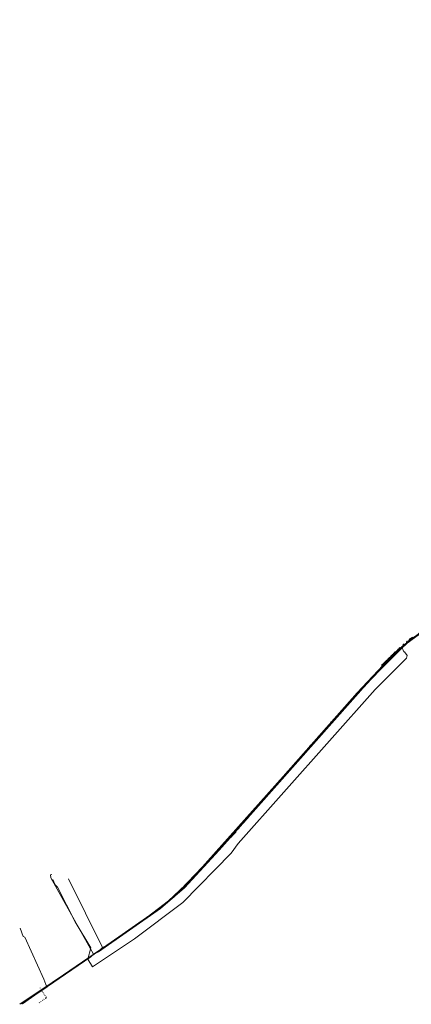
# Model space of a CAD drawing. Header units: metres. Extents: x 153662 to 158457, y 375113 to 377426.
# Tile 4 of 13: x 154810 to 155086, y 375118 to 375811. Entities that reach past the tile are written whole.
import ezdxf
from ezdxf.lldxf.tags import DXFTag

# ---------------------------------------------------------------- set-up
doc = ezdxf.new("R2010")
doc.units = ezdxf.units.M
for name, color, linetype, lineweight, true_color in [('B-OI-KL-DATA_Orientatieverzoek_Eurofiber_0000560460-G', 3, 'KL-DATA-N', 18, 0x00ff00), ('B-OI-KL-DATA_Orientatieverzoek_KPN_0000546663-G', 3, 'KL-DATA-N', 18, 0x00ff00), ('B-OI-KL-DATA_Orientatieverzoek_Reggefiber_0000579733-G', 3, 'KL-DATA-N', 18, 0x00ff00), ('B-OI-KL-ET_LS_Orientatieverzoek_Enexis_0000729946-G', 190, 'KL-LS-N', 18, 0x7f00ff), ('B-OI-KL-ET_MS_Orientatieverzoek_Enexis_0000729946-G', 4, 'KL-MS-N', 18, 0x00ffff), ('B-OI-KL-GAS_LD_Orientatieverzoek_Enexis_0000729946-G', 2, 'KL-GAS-LD-N', 18, 0xffff00), ('B-OI-RI-PERSLEIDING_Orientatieverzoek_Gemeente Bergeijk_0000582819-G', 6, 'RI-PERS', 18, 0xff00ff)]:
    doc.layers.add(name, color=color, linetype=linetype, lineweight=lineweight, true_color=true_color)
doc.styles.get("Standard").update_dxf_attribs({"font": 'simplex.shx'})
tags = doc.linetypes.add('KL-DATA-N', pattern='A,4,-1,[101,NLCS.SHX,S=0.5,R=0,X=0,Y=0],-1,4,-1,["D",Standard,S=1,R=0,X=-0.25,Y=-0.5],-1.5', length=12.5).pattern_tags.tags
tags[18] = DXFTag(74, 10)
tags = doc.linetypes.add('KL-GAS-LD-N', pattern='A,4,-1,[69,NLCS.SHX,S=0.5,R=0,X=0,Y=0],-1,4,-1,["L",Standard,S=1,R=0,X=0.25,Y=-0.5],-2', length=13).pattern_tags.tags
tags[18] = DXFTag(74, 10)
tags = doc.linetypes.add('KL-LS-N', pattern='A,4,-1,[103,NLCS.SHX,S=0.75,R=0,X=0,Y=0],-1,4,-1,["L",Standard,S=1,R=0,X=0,Y=-0.5],-2', length=13).pattern_tags.tags
tags[18] = DXFTag(74, 10)
tags = doc.linetypes.add('KL-MS-N', pattern='A,4,-1,[103,NLCS.SHX,S=0.75,R=0,X=0,Y=0],-1,4,-1,["M",Standard,S=1,R=0,X=0,Y=-0.5],-2', length=13).pattern_tags.tags
tags[18] = DXFTag(74, 10)
tags = doc.linetypes.add('RI-PERS', pattern='A,7,-2,["P",Standard,S=1.8,R=0,X=-0.5,Y=-0.9],-2,7,-2,[102,NLCS.SHX,S=1,R=180,X=0,Y=0],-2', length=22).pattern_tags.tags
tags[6] = DXFTag(74, 10)

msp = doc.modelspace()

# ---------------------------------------------------------------- linework, layer by layer
at = {"layer": 'B-OI-KL-DATA_Orientatieverzoek_Eurofiber_0000560460-G', "flags": 128}
for points in [[(154959.9264, 375236.6914), (154962.2602, 375239.0252), (154963.2604, 375241.0256), (154964.2606, 375241.359), (154965.2608, 375243.3594), (154966.261, 375243.6928), (154967.2612, 375245.6932), (154968.5948, 375246.36), (154969.595, 375248.3604), (154970.5952, 375248.6938), (154971.5954, 375250.6942), (155003.9352, 375287.3682), (155013.6038, 375298.037), (155014.604, 375300.0374), (155016.9378, 375302.0378), (155019.9384, 375305.0384), (155020.9386, 375307.0388), (155022.939, 375308.3724), (155023.9392, 375310.3728), (155025.9396, 375312.0398), (155028.9402, 375315.0404), (155029.2736, 375316.374), (155031.6074, 375318.3744), (155057.6126, 375346.7134), (155078.9502, 375368.7178), (155092.2862, 375379.72), (155116.9578, 375396.0566), (155128.9602, 375402.0578), (155142.2962, 375408.7258), (155241.316, 375465.4038), (155273.3224, 375483.7408), (155280.6572, 375488.4084), (155318.3314, 375517.7476), (155429.687, 375615.1004), (155432.3542, 375618.101), (155433.6878, 375634.1042), (155442.0228, 375653.7748), (155468.3614, 375706.7854), (155473.6958, 375715.1204), (155482.0308, 375740.1254), (155608.3894, 376015.5138), (155628.7268, 376057.1888), (155678.7368, 376150.5408), (155680.0704, 376150.5408), (155685.0714, 376148.5404), (155708.4094, 376195.5498), (155766.421, 376354.5816), (155865.7742, 376625.9692), (155870.7752, 376638.9718), (155874.776, 376644.973), (155875.7762, 376653.6414), (155909.1162, 376744.6596), (155911.7834, 376752.9946), (155915.1174, 376757.6622), (155917.7846, 376764.997), (155918.118, 376774.6656), (155943.123, 376852.6812), (155943.7898, 376856.682), (155939.4556, 376859.0158), (155984.1312, 377001.0442), (156026.1396, 377136.0712), (156034.4746, 377160.4094), (156034.808, 377165.077), (156038.4754, 377176.746), (156040.4758, 377178.7464), (156116.1576, 377404.7916), (156116.491, 377410.7928), (156119.825, 377420.7948), (156122.4922, 377423.7954), (156123.159, 377425.7958)], [(155025.9396, 375312.3732), (155026.6064, 375312.3732), (155026.9398, 375312.7066), (155026.9398, 375313.04), (155027.2732, 375313.3734), (155027.2732, 375313.04), (155026.9398, 375313.04)], [(155027.2732, 375313.7068), (155027.6066, 375314.0402)], [(155028.9402, 375315.7072), (155029.607, 375315.7072), (155029.607, 375316.374)], [(155029.607, 375316.374), (155029.9404, 375316.7074)], [(155031.6074, 375318.7078), (155032.2742, 375318.7078), (155032.2742, 375319.3746)], [(155032.2742, 375319.3746), (155032.6076, 375319.708)], [(155019.9384, 375305.7052), (155022.6056, 375308.3724)], [(155020.2718, 375306.372), (155020.6052, 375306.0386), (155020.9386, 375306.372)], [(155020.9386, 375306.372), (155021.272, 375306.372), (155021.272, 375306.7054)], [(155021.272, 375306.7054), (155021.6054, 375307.0388), (155021.9388, 375307.3722)], [(155021.9388, 375307.3722), (155022.2722, 375307.3722), (155022.2722, 375307.7056)], [(155022.939, 375309.0392), (155024.2726, 375310.0394)], [(155023.2724, 375309.706), (155023.6058, 375309.3726), (155023.9392, 375309.706)], [(155023.9392, 375309.706), (155024.2726, 375309.706), (155024.2726, 375310.0394)], [(155024.9394, 375311.0396), (155025.2728, 375311.373)], [(155026.273, 375313.04), (155026.6064, 375312.7066), (155026.9398, 375313.04)], [(155013.6038, 375298.7038), (155014.2706, 375298.7038), (155014.604, 375299.0372), (155014.604, 375299.3706), (155014.9374, 375299.704), (155014.9374, 375299.3706), (155014.604, 375299.3706)], [(155013.9372, 375299.3706), (155014.2706, 375299.0372), (155014.604, 375299.3706)], [(155014.9374, 375300.0374), (155015.2708, 375300.3708)], [(155016.9378, 375302.3712), (155018.9382, 375304.0382)], [(155017.2712, 375303.038), (155017.6046, 375302.7046), (155017.938, 375303.038)], [(155017.938, 375303.038), (155018.2714, 375303.038), (155018.2714, 375303.3714)], [(155018.2714, 375303.3714), (155018.6048, 375303.7048), (155018.9382, 375304.0382)], [(155019.2716, 375304.705), (155019.605, 375305.0384)], [(154965.5942, 375243.3594), (154965.5942, 375244.0262), (154966.261, 375244.0262)], [(154967.928, 375246.0266), (154967.928, 375246.6934), (154968.5948, 375246.6934)], [(154969.9284, 375248.3604), (154969.9284, 375249.0272), (154970.5952, 375249.0272)], [(154961.26, 375238.3584), (154961.26, 375239.0252), (154961.5934, 375239.3586), (154961.9268, 375239.3586), (154961.5934, 375239.0252), (154961.9268, 375238.6918)], [(154963.5938, 375241.0256), (154963.5938, 375241.6924), (154964.2606, 375241.6924)], [(154958.9262, 375235.6912), (154959.9264, 375236.6914), (154917.918, 375193.016), (154904.2486, 375182.3472), (154855.2388, 375148.007), (154810.2298, 375118.001)], [(154959.593, 375236.0246), (154959.2596, 375236.358)]]:
    msp.add_lwpolyline(points, dxfattribs=at)
at = {"layer": 'B-OI-KL-DATA_Orientatieverzoek_KPN_0000546663-G', "flags": 128}
msp.add_lwpolyline([(154812.2302, 375118.3344), (154822.5656, 375125.6692), (154829.2336, 375130.0034), (154827.2332, 375135.6712), (154813.8972, 375165.3438), (154812.5636, 375165.6772), (154810.5632, 375171.6784)], dxfattribs=at)
at = {"layer": 'B-OI-KL-DATA_Orientatieverzoek_Reggefiber_0000579733-G', "flags": 128}
msp.add_lwpolyline([(155107.2892, 375391.389), (155101.6214, 375385.7212), (155085.2848, 375374.0522), (155079.2836, 375368.7178), (155080.6172, 375366.0506), (155080.9506, 375366.0506), (155082.951, 375363.3834), (155082.2842, 375361.383), (155060.2798, 375339.3786), (154963.9272, 375231.0236), (154958.9262, 375224.3556), (154924.9194, 375189.682), (154890.9126, 375164.0102), (154861.5734, 375144.3396), (154858.2394, 375149.674), (154860.2398, 375157.6756), (154849.2376, 375176.0126), (154836.9018, 375200.3508), (154835.2348, 375202.0178), (154833.5678, 375205.6852)], dxfattribs=at)
at = {"layer": 'B-OI-KL-ET_LS_Orientatieverzoek_Enexis_0000729946-G', "flags": 128}
for points in [[(154868.5748, 375158.009), (154871.9088, 375159.676), (154905.5822, 375183.3474), (154918.5848, 375193.3494), (154935.9216, 375210.6862), (154986.265, 375267.0308), (155054.9454, 375344.713), (155074.616, 375365.3838), (155079.9504, 375370.3848), (155083.2844, 375372.7186), (155084.2846, 375374.0522), (155085.9516, 375375.7192), (155086.6184, 375376.386), (155086.6184, 375375.3858), (155085.6182, 375375.3858)], [(155065.6142, 375357.0488), (155077.95, 375369.0512), (155077.95, 375368.3844)], [(155077.2832, 375368.3844), (155077.2832, 375368.7178), (155077.6166, 375368.7178)], [(155078.6168, 375369.3846), (155078.9502, 375369.3846)], [(155079.9504, 375370.3848), (155079.9504, 375371.0516), (155080.2838, 375371.385), (155080.6172, 375371.385), (155080.2838, 375371.0516), (155080.6172, 375370.7182)], [(155080.9506, 375371.385), (155081.284, 375371.385)], [(155082.2842, 375372.3852), (155082.2842, 375373.052), (155082.6176, 375373.3854), (155082.951, 375373.3854), (155082.6176, 375373.052), (155082.951, 375372.7186)], [(155083.2844, 375373.3854), (155083.6178, 375373.3854)], [(155084.2846, 375374.0522), (155083.9512, 375374.0522)], [(155084.2846, 375374.0522), (155084.2846, 375374.719), (155084.618, 375375.0524), (155084.9514, 375375.0524), (155085.2848, 375375.3858), (155084.9514, 375375.3858), (155084.9514, 375375.0524)], [(155084.9514, 375374.3856), (155084.618, 375374.719), (155084.9514, 375375.0524)], [(155084.618, 375374.719), (155084.9514, 375374.3856), (155085.2848, 375374.719)], [(155085.2848, 375374.719), (155085.6182, 375374.719)], [(155069.615, 375361.0496), (155069.9484, 375361.383), (155070.2818, 375361.7164)], [(155070.2818, 375361.7164), (155070.2818, 375362.0498), (155070.6152, 375362.0498)], [(155070.6152, 375362.0498), (155070.9486, 375362.3832), (155071.282, 375362.7166)], [(155070.6152, 375361.383), (155070.9486, 375361.7164), (155071.282, 375362.0498)], [(155071.282, 375362.7166), (155071.282, 375363.05), (155071.6154, 375363.05)], [(155071.282, 375362.0498), (155071.6154, 375362.0498), (155071.6154, 375362.3832)], [(155071.6154, 375363.05), (155071.9488, 375363.3834), (155072.2822, 375363.7168)], [(155071.6154, 375362.3832), (155071.9488, 375362.7166), (155072.2822, 375363.05)], [(155072.2822, 375363.7168), (155072.2822, 375364.0502), (155072.6156, 375364.0502)], [(155072.2822, 375363.05), (155072.6156, 375363.05), (155072.6156, 375363.3834)], [(155072.6156, 375364.0502), (155072.949, 375364.3836), (155073.2824, 375364.717)], [(155072.6156, 375363.3834), (155072.949, 375363.7168), (155073.2824, 375364.0502)], [(155073.2824, 375364.717), (155073.2824, 375365.0504), (155073.6158, 375365.0504)], [(155073.2824, 375364.0502), (155073.6158, 375364.0502), (155073.6158, 375364.3836)], [(155073.6158, 375365.0504), (155073.9492, 375365.3838), (155074.2826, 375365.7172)], [(155073.6158, 375364.3836), (155073.9492, 375364.717), (155074.2826, 375365.0504)], [(155074.2826, 375365.7172), (155074.2826, 375366.0506), (155074.616, 375366.0506)], [(155074.2826, 375365.0504), (155074.616, 375365.0504), (155074.9494, 375365.3838)], [(155074.616, 375365.3838), (155074.9494, 375365.7172), (155074.616, 375366.0506)], [(155076.283, 375367.3842), (155076.283, 375367.7176), (155076.6164, 375367.7176)], [(155076.6164, 375367.0508), (155076.9498, 375367.0508), (155076.9498, 375367.3842)], [(155076.9498, 375367.3842), (155077.2832, 375367.7176), (155076.9498, 375368.051), (155077.2832, 375368.3844)], [(155077.6166, 375368.051), (155077.95, 375368.051), (155077.95, 375368.3844)], [(155065.2808, 375356.0486), (155064.9474, 375356.382), (155064.9474, 375356.7154), (155065.2808, 375357.0488), (155065.6142, 375357.0488), (155065.9476, 375356.7154), (155065.6142, 375356.382)], [(155065.6142, 375356.382), (155065.2808, 375356.7154), (155065.6142, 375357.0488)], [(155065.2808, 375356.0486), (155065.6142, 375356.0486), (155065.6142, 375356.382)], [(155065.6142, 375357.0488), (155065.9476, 375357.3822), (155066.281, 375357.7156)], [(155066.281, 375357.7156), (155066.281, 375358.049), (155066.6144, 375358.049)], [(155066.281, 375357.0488), (155066.6144, 375357.0488), (155066.6144, 375357.3822)], [(155066.6144, 375358.049), (155066.9478, 375358.3824), (155067.2812, 375358.7158)], [(155066.6144, 375357.3822), (155066.9478, 375357.7156), (155067.2812, 375358.049)], [(155067.2812, 375358.7158), (155067.2812, 375359.0492), (155067.6146, 375359.0492)], [(155067.2812, 375358.049), (155067.6146, 375358.049), (155067.6146, 375358.3824)], [(155067.6146, 375359.0492), (155067.948, 375359.3826), (155068.2814, 375359.716)], [(155067.6146, 375358.3824), (155067.948, 375358.7158), (155068.2814, 375359.0492)], [(155068.2814, 375359.716), (155068.2814, 375360.0494), (155068.6148, 375360.0494)], [(155068.2814, 375359.0492), (155068.6148, 375359.0492), (155068.6148, 375359.3826)], [(155068.6148, 375360.0494), (155068.9482, 375360.3828), (155069.2816, 375360.7162)], [(155068.6148, 375359.3826), (155068.9482, 375359.716), (155069.2816, 375360.0494)], [(155069.2816, 375360.7162), (155069.2816, 375361.0496), (155069.615, 375361.0496)], [(155069.2816, 375360.0494), (155069.615, 375360.0494), (155069.615, 375360.3828)], [(155069.615, 375360.3828), (155069.9484, 375360.7162), (155070.2818, 375361.0496)], [(155070.2818, 375361.0496), (155070.6152, 375361.0496), (155070.6152, 375361.383)], [(154868.5748, 375158.009), (154844.57, 375206.352)], [(154868.5748, 375158.009), (154866.5744, 375156.0086), (154860.2398, 375151.6744)], [(154868.5748, 375158.009), (154868.2414, 375158.3424)]]:
    msp.add_lwpolyline(points, dxfattribs=at)
at = {"layer": 'B-OI-KL-ET_MS_Orientatieverzoek_Enexis_0000729946-G', "flags": 128}
msp.add_lwpolyline([(155104.2886, 375413.3934), (155107.956, 375398.057), (155107.2892, 375391.7224), (155104.2886, 375387.3882), (155087.6186, 375376.386), (155073.2824, 375364.3836), (155047.6106, 375337.0448), (154995.6002, 375278.3664), (154930.9206, 375205.6852), (154914.9174, 375190.6822), (154896.9138, 375177.0128), (154811.23, 375118.3344)], dxfattribs=at)
at = {"layer": 'B-OI-KL-GAS_LD_Orientatieverzoek_Enexis_0000729946-G', "flags": 128}
for points in [[(154862.2402, 375153.3414), (154865.5742, 375155.0084), (154909.2496, 375185.3478), (154926.253, 375200.0174), (154950.5912, 375226.356), (155057.6126, 375347.0468), (155081.9508, 375371.385), (155094.9534, 375381.0536), (155103.6218, 375386.388), (155107.2892, 375380.0534), (155095.9536, 375372.3852), (155098.2874, 375360.0494), (155149.631, 375205.6852), (155156.9658, 375175.3458), (155161.6334, 375147.6736), (155161.6334, 375131.337), (155159.9664, 375120.3348)], [(154862.2402, 375153.3414), (154832.2342, 375207.0188), (154831.9008, 375209.0192), (154832.901, 375209.3526)], [(154862.2402, 375153.3414), (154860.2398, 375151.341), (154811.8968, 375118.3344)]]:
    msp.add_lwpolyline(points, dxfattribs=at)
at = {"layer": 'B-OI-RI-PERSLEIDING_Orientatieverzoek_Gemeente Bergeijk_0000582819-G', "flags": 128}
for points in [[(154824.566, 375129.3366), (154824.566, 375129.67)], [(154825.5662, 375128.003), (154825.2328, 375128.3364)], [(154826.233, 375127.0028), (154825.8996, 375127.3362)], [(154826.8998, 375126.0026), (154826.5664, 375126.336)], [(154823.8992, 375119.0012), (154824.2326, 375119.3346)], [(154824.8994, 375119.668), (154825.2328, 375120.0014)], [(154826.233, 375120.6682), (154826.5664, 375121.0016)], [(154827.5666, 375125.0024), (154827.2332, 375125.3358)], [(154827.2332, 375121.335), (154827.5666, 375121.6684)], [(154828.2334, 375124.0022), (154827.9, 375124.3356)], [(154828.2334, 375122.0018), (154828.5668, 375122.3352), (154828.9002, 375122.6686), (154828.9002, 375123.002), (154828.5668, 375123.3354)]]:
    msp.add_lwpolyline(points, dxfattribs=at)

doc.saveas('drawing.dxf')
